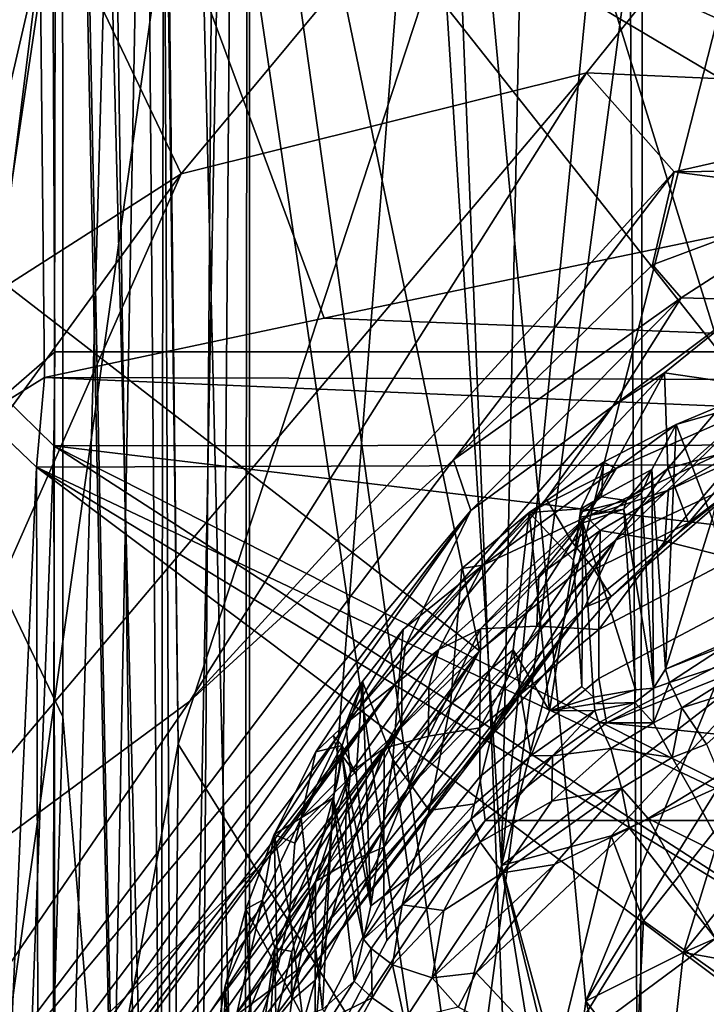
# Model space of a CAD drawing. Header units: millimetres. Extents: x -320 to 320, y -487 to 330.
# Tile 68 of 188: x -36 to -11, y -71 to -36. Entities that reach past the tile are written whole.
import ezdxf

# ---------------------------------------------------------------- set-up
doc = ezdxf.new("R2010")
doc.units = ezdxf.units.MM
doc.layers.add('Layer 01', color=7, linetype='Continuous', true_color=0x000000)
doc.styles.add('Default', font='arial.ttf')
doc.dimstyles.new('Default', dxfattribs={"dimscale": 10, "dimtxt": 2.5, "dimasz": 3, "dimexe": 1, "dimexo": 0.5, "dimgap": 0.8, "dimtad": 1, "dimtoh": 1, "dimzin": 1, "dimdsep": 46, "dimtxsty": 'Default', "dimcen": 2.5, "dimadec": 1, "dimazin": 1, "dimtfac": 1, "dimtdec": 4, "dimtix": 1, "dimtofl": 0, "dimtmove": 1, "dimatfit": 3, "dimfxl": 1, "dimtolj": 1, "dimtzin": 1, "dimarcsym": 0})

# ---------------------------------------------------------------- blocks, each defined once
blk = doc.blocks.new('*D1')
at = {"layer": 'Defpoints', "color": 0}
for p in [(-314.347, -27.146), (314.29, -27.146), (314.29, -476.594)]:
    blk.add_point(p, dxfattribs=at)
at = {"layer": 'Layer 01', "color": 0, "lineweight": -2}
for p, q in [((-314.347, -32.146), (-314.347, -486.594)), ((314.29, -32.146), (314.29, -486.594)), ((-284.347, -476.594), (284.29, -476.594))]:
    blk.add_line(p, q, dxfattribs=at)
at = {"layer": 'Layer 01', "color": 0}
for points in [[(-284.347, -471.594), (-284.347, -481.594), (-314.347, -476.594)], [(284.29, -481.594), (284.29, -471.594), (314.29, -476.594)]]:
    blk.add_solid(points, dxfattribs=at)
at = {"layer": 'Layer 01', "color": 0, "insert": (-0.028, -455.832), "char_height": 25, "attachment_point": 5, "style": 'Default'}
blk.add_mtext('\\A1;628.64', dxfattribs=at)

msp = doc.modelspace()

# ---------------------------------------------------------------- linework, layer by layer
at = {"layer": 'Layer 01'}
for points in [[(-29.613, -212.219, 327.52), (-26.46, 186.654, 327.429), (-13.145, 186.984, 327.205), (-13.735, -188.885, 327.217)], [(-13.145, 186.984, 327.205), (-2.617, 111.663, 327.148), (-0.08, -210.667, 327.141), (-13.735, -188.885, 327.217)], [(-26.46, 186.654, 327.429), (-29.613, -212.219, 327.52), (-32.635, 158.664, 327.586)], [(-30.032, -61.657, 339.526), (-12.987, -9.681, 339.21), (-26.479, 186.662, 339.432), (-32.628, 161.449, 339.591)], [(-45.273, 185.851, 327.981), (-37.346, 161.344, 327.721), (-29.613, -212.219, 327.52), (-47.555, -155.429, 328.072)], [(-37.346, 161.344, 327.721), (-37.118, 158.512, 327.717), (-29.613, -212.219, 327.52)], [(-30.032, -61.657, 339.526), (-32.628, 161.449, 339.591), (-32.915, 158.46, 339.599)], [(-47.442, -156.488, 340.082), (-30.032, -61.657, 339.526), (-32.915, 158.46, 339.599), (-34.72, 157.529, 339.65)], [(-37.118, 158.512, 327.717), (-34.999, 157.5, 327.653), (-29.613, -212.219, 327.52)], [(-34.999, 157.5, 327.653), (-32.635, 158.664, 327.586), (-29.613, -212.219, 327.52)], [(-47.442, -156.488, 340.082), (-34.72, 157.529, 339.65), (-36.859, 158.162, 339.713)], [(-29.699, -151.753, 322.496), (-44.432, -151.808, 322.956), (-42.236, 154.214, 322.879), (-28.516, 11.908, 322.48)], [(0.065, -109.94, 339.147), (-1.267, 109.573, 339.144), (-12.987, -9.681, 339.21)], [(-34.546, -102.004, 318.091), (-34.237, 74.003, 318.007), (-37.444, -58.143, 318.499)], [(-37.218, 73.997, 318.501), (-37.444, -58.143, 318.499), (-34.237, 74.003, 318.007)], [(-30.795, 33.988, 317.004), (-34.237, 74.003, 318.007), (-34.546, -102.004, 318.091)], [(-30.391, 73.994, 314.316), (-30.673, -101.99, 314.378), (-34.17, 35.487, 315.386)], [(-30.673, -101.99, 314.378), (-30.391, 73.994, 314.316), (-27.421, 73.997, 313.997), (-27.686, -101.986, 313.998)], [(-18.515, -65.979, 313.999), (-27.686, -101.986, 313.998), (-27.421, 73.997, 313.997)], [(-18.515, -65.979, 313.999), (-27.421, 73.997, 313.997), (-17.319, -8.551, 313.999)], [(-27.493, -102.001, 316.496), (-27.49, 42.549, 316.499), (-30.795, 33.988, 317.004)], [(-20.709, -15.234, 316.499), (-27.49, 42.549, 316.499), (-27.493, -102.001, 316.496)], [(-34.15, -60.682, 315.38), (-37.559, -53.557, 315.997), (-37.514, 41.828, 315.999), (-34.17, 35.487, 315.386)], [(-30.673, -101.99, 314.378), (-34.15, -60.682, 315.38), (-34.17, 35.487, 315.386)], [(-30.795, 33.988, 317.004), (-34.546, -102.004, 318.091), (-30.218, -101.965, 316.841)], [(-30.795, 33.988, 317.004), (-30.218, -101.965, 316.841), (-27.493, -102.001, 316.496)], [(-13.923, -33.21, 322.231), (-29.699, -151.753, 322.496), (-28.516, 11.908, 322.48)], [(-62.467, -11.009, 340.786), (-31.073, -8.514, 339.553), (-46.734, -114.25, 340.06)], [(-31.073, -8.514, 339.553), (-35.197, -228.708, 339.639), (-46.734, -114.25, 340.06)], [(-15.499, -114.25, 339.246), (-35.197, -228.708, 339.639), (-31.073, -8.514, 339.553)], [(-31.073, -8.514, 339.553), (-0.033, -10.322, 339.151), (-15.499, -114.25, 339.246)], [(-13.613, -16.137, 313.998), (-18.515, -65.979, 313.999), (-17.319, -8.551, 313.999)], [(-12.987, -9.681, 339.21), (-30.032, -61.657, 339.526), (0.065, -109.94, 339.147)], [(-15.499, -114.25, 339.246), (-0.033, -10.322, 339.151), (-0.995, -229.726, 339.129)], [(-17.804, -88.297, 316.499), (-20.709, -15.234, 316.499), (-27.493, -102.001, 316.496)], [(-20.709, -15.234, 316.499), (-17.804, -88.297, 316.499), (-15.511, -70.83, 316.499)], [(-8.682, -54.194, 316.499), (-7.175, -21.196, 316.497), (-20.709, -15.234, 316.499)], [(-15.511, -70.83, 316.499), (-8.682, -54.194, 316.499), (-20.709, -15.234, 316.499)], [(-7.109, -21.219, 314.001), (-18.515, -65.979, 313.999), (-13.613, -16.137, 313.998)], [(-28.312, -16.423, 389.499), (-56.927, -18.435, 390.567), (-42.585, -117.999, 389.938)], [(-42.585, -117.999, 389.938), (-32.25, -226.025, 389.589), (-28.312, -16.423, 389.499)], [(-29.933, -41.31, 151.207), (-14.46, -22.709, 154.294), (-21.665, -16.366, 154.261), (-34.402, -31.926, 151.358)], [(-28.312, -16.423, 389.499), (-32.25, -226.025, 389.589), (-14.127, -117.999, 389.233)], [(0, -18.999, 389.146), (-28.312, -16.423, 389.499), (-14.127, -117.999, 389.233)], [(-14.127, -117.999, 389.233), (0.928, -224.737, 389.15), (0, -18.999, 389.146)], [(-18.515, -65.979, 313.999), (-7.109, -21.219, 314.001), (-8.025, -57.886, 314.001)], [(-7.222, -27.388, 154.023), (-14.46, -22.709, 154.294), (-29.933, -41.31, 151.207), (-15.483, -37.713, 152.245)], [(-46.272, -43.695, 148.592), (-35.104, -23.755, 151.52), (-43.028, -35.725, 149.279)], [(-35.104, -23.755, 151.52), (-46.272, -43.695, 148.592), (-34.402, -31.926, 151.358)], [(-15.483, -37.713, 152.245), (0.182, -38.399, 151.904), (1.728, -30.981, 153.5), (-7.222, -27.388, 154.023)], [(-21.939, -27.496, 104.346), (-8.609, -36.769, 104.899), (-25.31, -29.242, 104.926)], [(-10.067, -32.866, 104.14), (-8.609, -36.769, 104.899), (-21.939, -27.496, 104.346)], [(-25.31, -29.242, 104.926), (-19.303, -58.332, 104.152), (-48.887, -35.436, 104.19)], [(-19.303, -58.332, 104.152), (-25.31, -29.242, 104.926), (-9.336, -49.443, 104.612)], [(-25.31, -29.242, 104.926), (-4.448, -41.619, 104.859), (-9.336, -49.443, 104.612)], [(-25.31, -29.242, 104.926), (-8.609, -36.769, 104.899), (-4.448, -41.619, 104.859)], [(-0.06, -30.848, 322.151), (4.695, -151.817, 322.141), (-13.186, -151.497, 322.198), (-13.923, -33.21, 322.231)], [(-46.527, -51.939, 148.153), (-29.933, -41.31, 151.207), (-34.402, -31.926, 151.358), (-46.272, -43.695, 148.592)], [(-34.953, -33.503, 276.203), (-36.817, -41.544, 280.327), (-36.844, -32.772, 276.325)], [(-13.186, -151.497, 322.198), (-29.699, -151.753, 322.496), (-13.923, -33.21, 322.231)], [(-37.009, -49.947, 284.255), (-34.953, -33.503, 276.203), (-34.802, -48.574, 283.225)], [(-37.009, -49.947, 284.255), (-36.817, -41.544, 280.327), (-34.953, -33.503, 276.203)], [(-36.266, -49.253, 286.789), (-34.43, -47.666, 285.565), (-34.505, -33.447, 278.929), (-36.341, -33.563, 279.571)], [(-34.953, -33.503, 276.203), (-29.122, -34.859, 276.825), (-24.837, -46.465, 282.244), (-34.802, -48.574, 283.225)], [(-34.43, -47.666, 285.565), (34.804, -47.662, 285.568), (34.472, -33.531, 278.968), (-34.505, -33.447, 278.929)], [(-29.122, -34.859, 276.825), (21.312, -34.771, 276.787), (30.085, -34.991, 276.891), (-24.837, -46.465, 282.244)], [(30.085, -34.991, 276.891), (34.854, -48.771, 283.322), (-24.837, -46.465, 282.244)], [(-59.94, -51.495, 103.193), (-48.887, -35.436, 104.19), (-19.303, -58.332, 104.152), (-34.565, -73.26, 103.021)], [(-29.625, -60.12, 148.121), (-15.483, -37.713, 152.245), (-42.399, -69.555, 146.405)], [(-29.933, -41.31, 151.207), (-42.399, -69.555, 146.405), (-15.483, -37.713, 152.245)], [(-12.36, -41.237, 151.422), (-15.483, -37.713, 152.245), (-29.625, -60.12, 148.121)], [(-12.36, -41.237, 151.422), (0.182, -38.399, 151.904), (-15.483, -37.713, 152.245)], [(-1.585, -41.112, 150.769), (0.182, -38.399, 151.904), (-12.36, -41.237, 151.422)], [(-29.933, -41.31, 151.207), (-46.527, -51.939, 148.153), (-48.877, -67.393, 146.414)], [(-29.933, -41.31, 151.207), (-48.877, -67.393, 146.414), (-42.399, -69.555, 146.405)], [(-12.36, -41.237, 151.422), (-29.625, -60.12, 148.121), (-20.219, -51.511, 149.329)], [(-20.219, -51.511, 149.329), (-13.128, -44.555, 150.518), (-12.36, -41.237, 151.422)], [(-13.128, -44.555, 150.518), (-6.353, -42.024, 150.654), (-12.36, -41.237, 151.422)], [(-1.585, -41.112, 150.769), (-12.36, -41.237, 151.422), (-6.353, -42.024, 150.654)], [(-13.128, -44.555, 150.518), (-12.113, -45.74, 149.413), (-6.353, -42.024, 150.654)], [(-6.353, -42.024, 150.654), (-12.113, -45.74, 149.413), (-9.489, -45.809, 147.217)], [(-12.113, -45.74, 149.413), (-13.128, -44.555, 150.518), (-20.219, -51.511, 149.329)], [(-12.113, -45.74, 149.413), (-20.219, -51.511, 149.329), (-19.604, -53.323, 147.986)], [(-12.113, -45.74, 149.413), (-19.604, -53.323, 147.986), (-14.541, -49.601, 146.971)], [(-14.541, -49.601, 146.971), (-9.489, -45.809, 147.217), (-12.113, -45.74, 149.413)], [(-9.489, -45.809, 147.217), (-14.541, -49.601, 146.971), (-12.7, -48.415, 145.881)], [(-9.489, -45.809, 147.217), (-12.7, -48.415, 145.881), (-10.018, -48.808, 133.372)], [(34.854, -48.771, 283.322), (-34.802, -48.574, 283.225), (-24.837, -46.465, 282.244)], [(-34.472, -51.013, 286.538), (-34.43, -47.666, 285.565), (-36.266, -49.253, 286.789)], [(-34.472, -51.013, 286.538), (34.836, -50.939, 286.526), (34.804, -47.662, 285.568), (-34.43, -47.666, 285.565)], [(-14.541, -49.601, 146.971), (-16.922, -52.901, 145.173), (-12.7, -48.415, 145.881)], [(-12.7, -48.415, 145.881), (-16.922, -52.901, 145.173), (-15.991, -54.457, 132.162)], [(-15.991, -54.457, 132.162), (-12.585, -51.826, 127.769), (-12.7, -48.415, 145.881)], [(-12.585, -51.826, 127.769), (-10.018, -48.808, 133.372), (-12.7, -48.415, 145.881)], [(-35.082, -51.775, 284.109), (-37.009, -49.947, 284.255), (-34.802, -48.574, 283.225)], [(-34.802, -48.574, 283.225), (34.962, -51.539, 284.082), (-35.082, -51.775, 284.109)], [(-34.802, -48.574, 283.225), (34.854, -48.771, 283.322), (34.962, -51.539, 284.082)], [(-9.452, -50.938, 116.717), (-10.018, -48.808, 133.372), (-12.585, -51.826, 127.769)], [(-8.237, -49.085, 281.883), (-14.426, -51.828, 282.219), (-15.48, -53.546, 282.432), (-8.175, -50.091, 282.007)], [(-14.426, -51.828, 282.219), (-8.237, -49.085, 281.883), (-12.292, -50.254, 281.521)], [(-8.237, -49.085, 281.883), (-10.085, -49.323, 281.4), (-12.292, -50.254, 281.521)], [(-34.472, -51.013, 286.538), (-36.266, -49.253, 286.789), (-36.014, -91.84, 291.882)], [(-9.336, -49.443, 104.612), (-14.435, -54.385, 104.521), (-19.303, -58.332, 104.152)], [(-14.435, -54.385, 104.521), (-9.336, -49.443, 104.612), (-9.74, -52.165, 105.584)], [(-12.292, -50.254, 281.521), (-10.085, -49.323, 281.4), (-11, -53.618, 253.803)], [(-14.541, -49.601, 146.971), (-21.944, -58.175, 145.611), (-16.922, -52.901, 145.173)], [(-19.604, -53.323, 147.986), (-21.944, -58.175, 145.611), (-14.541, -49.601, 146.971)], [(-35.082, -51.775, 284.109), (-36.885, -92.065, 289.42), (-37.009, -49.947, 284.255)], [(-8.175, -50.091, 282.007), (-15.48, -53.546, 282.432), (-12.562, -52.595, 281.805)], [(-8.175, -50.091, 282.007), (-12.562, -52.595, 281.805), (-10.213, -51.51, 281.67)], [(-14.873, -51.596, 281.69), (-12.292, -50.254, 281.521), (-13.152, -51.865, 273.251), (-14.943, -52.831, 273.696)], [(-14.426, -51.828, 282.219), (-12.292, -50.254, 281.521), (-14.873, -51.596, 281.69)], [(-13.152, -51.865, 273.251), (-12.292, -50.254, 281.521), (-12.669, -58.983, 221.466)], [(-12.669, -58.983, 221.466), (-12.292, -50.254, 281.521), (-11, -53.618, 253.803)], [(-36.014, -91.84, 291.882), (-34.402, -92.328, 291.597), (-34.472, -51.013, 286.538)], [(-34.472, -51.013, 286.538), (24.294, -58.037, 287.398), (34.836, -50.939, 286.526)], [(-34.472, -51.013, 286.538), (-34.402, -92.328, 291.597), (-23.445, -91.852, 291.55), (-5.571, -69.69, 288.828)], [(24.294, -58.037, 287.398), (-34.472, -51.013, 286.538), (-1.587, -67.653, 288.577)], [(-34.472, -51.013, 286.538), (-5.571, -69.69, 288.828), (-1.587, -67.653, 288.577)], [(-9.452, -50.938, 116.717), (-12.585, -51.826, 127.769), (-11.852, -53.765, 106.835)], [(-9.74, -52.165, 105.584), (-9.452, -50.938, 116.717), (-11.852, -53.765, 106.835)], [(-46.92, -88.606, 101.693), (-71.831, -74.702, 101.44), (-59.94, -51.495, 103.193), (-34.565, -73.26, 103.021)], [(-40.397, -75.845, 145.03), (-39.194, -76.683, 144.514), (-20.219, -51.511, 149.329), (-29.625, -60.12, 148.121)], [(-19.604, -53.323, 147.986), (-20.219, -51.511, 149.329), (-39.194, -76.683, 144.514)], [(-35.082, -51.775, 284.109), (34.962, -51.539, 284.082), (-1.086, -67.891, 286.089)], [(-14.873, -51.596, 281.69), (-17.529, -53.389, 281.911), (-14.426, -51.828, 282.219)], [(-17.529, -53.389, 281.911), (-14.873, -51.596, 281.69), (-15.685, -53.262, 273.645)], [(-14.873, -51.596, 281.69), (-14.943, -52.831, 273.696), (-15.685, -53.262, 273.645)], [(-10.258, -55.031, 253.142), (-10.213, -51.51, 281.67), (-12.694, -54.416, 267.55)], [(-12.562, -52.595, 281.805), (-12.694, -54.416, 267.55), (-10.213, -51.51, 281.67)], [(-36.885, -92.065, 289.42), (-35.082, -51.775, 284.109), (-34.989, -92.104, 289.06)], [(-35.082, -51.775, 284.109), (-7.566, -72.45, 286.649), (-34.989, -92.104, 289.06)], [(-7.566, -72.45, 286.649), (-35.082, -51.775, 284.109), (-5.43, -69.811, 286.325)], [(-35.082, -51.775, 284.109), (-1.086, -67.891, 286.089), (-5.43, -69.811, 286.325)], [(-19.178, -55.267, 282.642), (-15.48, -53.546, 282.432), (-14.426, -51.828, 282.219)], [(-19.178, -55.267, 282.642), (-14.426, -51.828, 282.219), (-17.529, -53.389, 281.911)], [(-12.585, -51.826, 127.769), (-15.991, -54.457, 132.162), (-15.213, -55.423, 120.55)], [(-11.852, -53.765, 106.835), (-12.585, -51.826, 127.769), (-15.213, -55.423, 120.55)], [(-13.152, -51.865, 273.251), (-14.062, -52.964, 273.201), (-14.943, -52.831, 273.696)], [(-13.152, -51.865, 273.251), (-13.521, -52.706, 271.501), (-14.062, -52.964, 273.201)], [(-13.521, -52.706, 271.501), (-13.152, -51.865, 273.251), (-13.1, -59.661, 221.321)], [(-12.669, -58.983, 221.466), (-13.1, -59.661, 221.321), (-13.152, -51.865, 273.251)], [(-9.74, -52.165, 105.584), (-14.606, -56.39, 106.23), (-15.557, -56.778, 105.202)], [(-9.74, -52.165, 105.584), (-15.557, -56.778, 105.202), (-14.435, -54.385, 104.521)], [(-14.606, -56.39, 106.23), (-9.74, -52.165, 105.584), (-11.852, -53.765, 106.835)], [(-15.48, -53.546, 282.432), (-14.996, -54.033, 281.979), (-12.562, -52.595, 281.805)], [(-14.996, -54.033, 281.979), (-12.694, -54.416, 267.55), (-12.562, -52.595, 281.805)], [(-22.066, -60.987, 135.598), (-15.991, -54.457, 132.162), (-16.922, -52.901, 145.173), (-22.063, -59.204, 143.764)], [(-22.063, -59.204, 143.764), (-16.922, -52.901, 145.173), (-21.944, -58.175, 145.611)], [(-15.707, -53.557, 271.758), (-15.622, -53.36, 273.508), (-14.062, -52.964, 273.201), (-14.153, -53.28, 271.197)], [(-15.685, -53.262, 273.645), (-14.943, -52.831, 273.696), (-15.622, -53.36, 273.508)], [(-15.622, -53.36, 273.508), (-14.943, -52.831, 273.696), (-14.062, -52.964, 273.201)], [(-13.521, -52.706, 271.501), (-14.153, -53.28, 271.197), (-14.062, -52.964, 273.201)], [(-14.153, -53.28, 271.197), (-13.521, -52.706, 271.501), (-13.1, -59.661, 221.321)], [(-19.604, -53.323, 147.986), (-39.194, -76.683, 144.514), (-47.698, -90.634, 140.713)], [(-41.847, -84.666, 140.501), (-19.604, -53.323, 147.986), (-47.698, -90.634, 140.713)], [(-21.944, -58.175, 145.611), (-19.604, -53.323, 147.986), (-41.847, -84.666, 140.501)], [(-15.685, -53.262, 273.645), (-15.947, -55.095, 262.274), (-17.529, -53.389, 281.911)], [(-15.685, -53.262, 273.645), (-15.707, -53.557, 271.758), (-15.947, -55.095, 262.274)], [(-15.685, -53.262, 273.645), (-15.622, -53.36, 273.508), (-15.707, -53.557, 271.758)], [(-14.153, -53.28, 271.197), (-15.611, -53.758, 270.046), (-15.707, -53.557, 271.758)], [(-14.153, -53.28, 271.197), (-13.741, -59.713, 224.624), (-15.611, -53.758, 270.046)], [(-13.1, -59.661, 221.321), (-13.741, -59.713, 224.624), (-14.153, -53.28, 271.197)], [(-35.356, -102.016, 315.737), (-37.561, -102.002, 316.001), (-37.559, -53.557, 315.997), (-34.15, -60.682, 315.38)], [(-20.75, -58.282, 283.011), (-15.48, -53.546, 282.432), (-19.178, -55.267, 282.642)], [(-15.48, -53.546, 282.432), (-20.75, -58.282, 283.011), (-19.265, -57.542, 282.411)], [(-19.927, -55.387, 282.146), (-17.529, -53.389, 281.911), (-18.099, -58.287, 251.406), (-20.335, -60.241, 252.233)], [(-17.529, -53.389, 281.911), (-19.927, -55.387, 282.146), (-19.178, -55.267, 282.642)], [(-15.48, -53.546, 282.432), (-19.265, -57.542, 282.411), (-17.177, -55.641, 282.176)], [(-18.099, -58.287, 251.406), (-17.529, -53.389, 281.911), (-16.805, -60.463, 229.384)], [(-16.805, -60.463, 229.384), (-17.529, -53.389, 281.911), (-15.947, -55.095, 262.274)], [(-15.48, -53.546, 282.432), (-17.177, -55.641, 282.176), (-14.996, -54.033, 281.979)], [(-15.611, -53.758, 270.046), (-15.947, -55.095, 262.274), (-15.707, -53.557, 271.758)], [(-11, -53.618, 253.803), (-10.019, -57.815, 221.423), (-12.669, -58.983, 221.466)], [(-17.177, -55.641, 282.176), (-17.25, -57.452, 267.922), (-14.996, -54.033, 281.979)], [(-15.039, -57.563, 253.453), (-14.996, -54.033, 281.979), (-17.25, -57.452, 267.922)], [(-15.644, -59.595, 229.64), (-15.947, -55.095, 262.274), (-15.611, -53.758, 270.046)], [(-15.23, -59.976, 225.077), (-15.644, -59.595, 229.64), (-15.611, -53.758, 270.046)], [(-15.23, -59.976, 225.077), (-15.611, -53.758, 270.046), (-13.741, -59.713, 224.624)], [(-11.852, -53.765, 106.835), (-15.213, -55.423, 120.55), (-14.606, -56.39, 106.23)], [(-12.694, -54.416, 267.55), (-14.996, -54.033, 281.979), (-15.039, -57.563, 253.453)], [(-15.557, -56.778, 105.202), (-21.861, -63.266, 104.084), (-14.435, -54.385, 104.521)], [(-19.303, -58.332, 104.152), (-14.435, -54.385, 104.521), (-21.861, -63.266, 104.084)], [(-8.682, -54.194, 316.499), (-15.511, -70.83, 316.499), (-9.661, -61.389, 316.498)], [(-15.039, -57.563, 253.453), (-10.258, -55.031, 253.142), (-12.694, -54.416, 267.55)], [(-22.066, -60.987, 135.598), (-24.726, -65.987, 127.504), (-19.818, -60.446, 123.36), (-15.991, -54.457, 132.162)], [(-19.818, -60.446, 123.36), (-15.213, -55.423, 120.55), (-15.991, -54.457, 132.162)], [(-16.805, -60.463, 229.384), (-15.947, -55.095, 262.274), (-15.644, -59.595, 229.64)], [(-10.258, -56.783, 238.874), (-10.258, -55.031, 253.142), (-15.039, -57.563, 253.453), (-15.039, -59.315, 239.185)], [(-19.818, -60.446, 123.36), (-25.99, -69.467, 115.54), (-19.201, -61.738, 106.423), (-15.213, -55.423, 120.55)], [(-24.066, -60.914, 283.335), (-20.75, -58.282, 283.011), (-19.178, -55.267, 282.642)], [(-24.066, -60.914, 283.335), (-19.178, -55.267, 282.642), (-22.015, -57.571, 282.413)], [(-20.335, -60.241, 252.233), (-22.384, -62.207, 254.844), (-22.015, -57.571, 282.413), (-19.927, -55.387, 282.146)], [(-19.927, -55.387, 282.146), (-22.015, -57.571, 282.413), (-19.178, -55.267, 282.642)], [(-14.606, -56.39, 106.23), (-15.213, -55.423, 120.55), (-19.201, -61.738, 106.423)], [(-19.265, -57.542, 282.411), (-17.25, -57.452, 267.922), (-17.177, -55.641, 282.176)], [(-19.201, -61.738, 106.423), (-15.557, -56.778, 105.202), (-14.606, -56.39, 106.23)], [(-15.557, -56.778, 105.202), (-19.201, -61.738, 106.423), (-25.996, -70.591, 105.88)], [(-25.996, -70.591, 105.88), (-25.644, -69.596, 104.487), (-15.557, -56.778, 105.202)], [(-21.861, -63.266, 104.084), (-15.557, -56.778, 105.202), (-25.644, -69.596, 104.487)], [(-10.258, -56.783, 238.874), (-15.039, -59.315, 239.185), (-14.775, -60.893, 224.896), (-9.939, -58.407, 224.591)], [(19.092, -64.374, 225.324), (-4.913, -56.973, 224.415), (-14.775, -60.893, 224.896)], [(-9.939, -58.407, 224.591), (-14.775, -60.893, 224.896), (-4.913, -56.973, 224.415)], [(-24.066, -60.914, 283.335), (-22.015, -57.571, 282.413), (-23.472, -59.426, 282.647)], [(-22.015, -57.571, 282.413), (-22.384, -62.207, 254.844), (-23.472, -59.426, 282.647)], [(-19.29, -61.069, 253.884), (-19.265, -57.542, 282.411), (-21.115, -61.367, 268.403)], [(-21.103, -59.603, 282.66), (-21.115, -61.367, 268.403), (-19.265, -57.542, 282.411)], [(-20.75, -58.282, 283.011), (-21.103, -59.603, 282.66), (-19.265, -57.542, 282.411)], [(-17.25, -57.452, 267.922), (-19.265, -57.542, 282.411), (-19.29, -61.069, 253.884)], [(-19.29, -61.069, 253.884), (-15.039, -57.563, 253.453), (-17.25, -57.452, 267.922)], [(-15.039, -59.315, 239.185), (-15.039, -57.563, 253.453), (-19.29, -61.069, 253.884), (-19.29, -62.821, 239.616)], [(-8.025, -57.886, 314.001), (-14.607, -64.924, 313.999), (-18.515, -65.979, 313.999)], [(-9.079, -62.414, 313.479), (-14.607, -64.924, 313.999), (-8.025, -57.886, 314.001)], [(-10.019, -57.815, 221.423), (-10.474, -58.116, 220.766), (-12.669, -58.983, 221.466)], [(-22.063, -59.204, 143.764), (-21.944, -58.175, 145.611), (-41.847, -84.666, 140.501)], [(-34.546, -102.004, 318.091), (-37.444, -58.143, 318.499), (-37.354, -101.999, 318.5)], [(-23.891, -62.673, 283.55), (-20.75, -58.282, 283.011), (-24.066, -60.914, 283.335)], [(-20.75, -58.282, 283.011), (-23.891, -62.673, 283.55), (-22.697, -61.804, 282.934)], [(-20.75, -58.282, 283.011), (-22.697, -61.804, 282.934), (-21.103, -59.603, 282.66)], [(-19.478, -63.788, 222.279), (-21.088, -64.023, 232.278), (-20.335, -60.241, 252.233), (-18.099, -58.287, 251.406)], [(-17.45, -62.059, 221.822), (-19.478, -63.788, 222.279), (-18.099, -58.287, 251.406)], [(-17.45, -62.059, 221.822), (-18.099, -58.287, 251.406), (-16.805, -60.463, 229.384)], [(-10.474, -58.116, 220.766), (-12.53, -59.46, 220.109), (-12.669, -58.983, 221.466)], [(-12.53, -59.46, 220.109), (-10.474, -58.116, 220.766), (-8.621, -58.187, 219.344)], [(-12.086, -60.36, 218.937), (-12.53, -59.46, 220.109), (-8.621, -58.187, 219.344)], [(-8.53, -59.239, 218.475), (-12.086, -60.36, 218.937), (-8.621, -58.187, 219.344)], [(-28.034, -71.371, 103.535), (-34.715, -79.033, 102.757), (-19.303, -58.332, 104.152)], [(-34.565, -73.26, 103.021), (-19.303, -58.332, 104.152), (-34.715, -79.033, 102.757)], [(-19.303, -58.332, 104.152), (-21.861, -63.266, 104.084), (-28.034, -71.371, 103.535)], [(-13.1, -59.661, 221.321), (-12.669, -58.983, 221.466), (-12.53, -59.46, 220.109)], [(-61.179, -111.469, 133.042), (-22.063, -59.204, 143.764), (-41.847, -84.666, 140.501)], [(-22.063, -59.204, 143.764), (-61.179, -111.469, 133.042), (-46.939, -93.166, 134.335)], [(-46.939, -93.166, 134.335), (-22.066, -60.987, 135.598), (-22.063, -59.204, 143.764)], [(-15.039, -59.315, 239.185), (-19.29, -62.821, 239.616), (-19.092, -64.374, 225.324), (-14.775, -60.893, 224.896)], [(-12.086, -60.36, 218.937), (-8.53, -59.239, 218.475), (-11.203, -61.651, 218.121)], [(-24.066, -60.914, 283.335), (-23.472, -59.426, 282.647), (-25.13, -61.932, 282.958)], [(-23.472, -59.426, 282.647), (-24.193, -61.703, 274.693), (-25.13, -61.932, 282.958)], [(-24.193, -61.703, 274.693), (-23.472, -59.426, 282.647), (-23.692, -62.748, 263.145)], [(-23.692, -62.748, 263.145), (-23.472, -59.426, 282.647), (-23.168, -67.421, 227.619)], [(-22.384, -62.207, 254.844), (-23.168, -67.421, 227.619), (-23.472, -59.426, 282.647)], [(-22.697, -61.804, 282.934), (-21.115, -61.367, 268.403), (-21.103, -59.603, 282.66)], [(-15.23, -59.976, 225.077), (-16.805, -60.463, 229.384), (-15.644, -59.595, 229.64)], [(-13.101, -60.892, 219.703), (-13.764, -60.165, 221.339), (-13.1, -59.661, 221.321)], [(-13.764, -60.165, 221.339), (-13.741, -59.713, 224.624), (-13.1, -59.661, 221.321)], [(-12.53, -59.46, 220.109), (-13.101, -60.892, 219.703), (-13.1, -59.661, 221.321)], [(-12.086, -60.36, 218.937), (-13.101, -60.892, 219.703), (-12.53, -59.46, 220.109)], [(-15.215, -60.213, 223.362), (-16.805, -60.463, 229.384), (-15.23, -59.976, 225.077)], [(-13.741, -59.713, 224.624), (-15.215, -60.213, 223.362), (-15.23, -59.976, 225.077)], [(-13.741, -59.713, 224.624), (-13.764, -60.165, 221.339), (-15.215, -60.213, 223.362)], [(-42.399, -69.555, 146.405), (-40.397, -75.845, 145.03), (-29.625, -60.12, 148.121)], [(-21.088, -64.023, 232.278), (-22.384, -62.207, 254.844), (-20.335, -60.241, 252.233)], [(-16.805, -60.463, 229.384), (-15.215, -60.213, 223.362), (-15.182, -60.459, 221.477)], [(-13.764, -60.165, 221.339), (-15.182, -60.459, 221.477), (-15.215, -60.213, 223.362)], [(-15.182, -60.459, 221.477), (-13.764, -60.165, 221.339), (-15.044, -60.9, 220.286)], [(-15.044, -60.9, 220.286), (-13.764, -60.165, 221.339), (-13.101, -60.892, 219.703)], [(-12.086, -60.36, 218.937), (-12.435, -62.132, 218.822), (-13.101, -60.892, 219.703)], [(-12.086, -60.36, 218.937), (-11.203, -61.651, 218.121), (-12.435, -62.132, 218.822)], [(-30.673, -101.99, 314.378), (-35.356, -102.016, 315.737), (-34.15, -60.682, 315.38)], [(-25.99, -69.467, 115.54), (-19.818, -60.446, 123.36), (-24.726, -65.987, 127.504)], [(-15.182, -60.459, 221.477), (-17.45, -62.059, 221.822), (-16.805, -60.463, 229.384)], [(-17.45, -62.059, 221.822), (-15.182, -60.459, 221.477), (-16.69, -62.069, 220.291)], [(-15.044, -60.9, 220.286), (-16.69, -62.069, 220.291), (-15.182, -60.459, 221.477)], [(-57.971, -110.153, 122.223), (-22.066, -60.987, 135.598), (-46.939, -93.166, 134.335)], [(-39.13, -86.522, 117.536), (-22.066, -60.987, 135.598), (-57.971, -110.153, 122.223)], [(-22.066, -60.987, 135.598), (-39.13, -86.522, 117.536), (-24.726, -65.987, 127.504)], [(-24.066, -60.914, 283.335), (-27.032, -67.218, 284.108), (-26.594, -68.937, 284.319), (-23.891, -62.673, 283.55)], [(-27.032, -67.218, 284.108), (-24.066, -60.914, 283.335), (-26.612, -64.88, 283.318)], [(-25.13, -61.932, 282.958), (-26.612, -64.88, 283.318), (-24.066, -60.914, 283.335)], [(-19.29, -62.821, 239.616), (-19.29, -61.069, 253.884), (-22.712, -65.329, 254.407), (-22.712, -67.081, 240.139)], [(-22.712, -65.329, 254.407), (-19.29, -61.069, 253.884), (-21.115, -61.367, 268.403)], [(19.092, -64.374, 225.324), (-14.775, -60.893, 224.896), (-19.092, -64.374, 225.324)], [(-15.044, -60.9, 220.286), (-14.615, -61.809, 219.115), (-16.69, -62.069, 220.291)], [(-15.044, -60.9, 220.286), (-13.101, -60.892, 219.703), (-14.615, -61.809, 219.115)], [(-13.101, -60.892, 219.703), (-12.435, -62.132, 218.822), (-14.615, -61.809, 219.115)], [(-24.507, -61.335, 274.41), (-24.287, -62.346, 274.088), (-24.193, -61.703, 274.693)], [(-21.115, -61.367, 268.403), (-22.697, -61.804, 282.934), (-22.712, -65.329, 254.407)], [(-12.022, -69.084, 316.033), (-9.661, -61.389, 316.498), (-15.511, -70.83, 316.499)], [(-12.022, -69.084, 316.033), (-6.373, -62.073, 316.034), (-9.661, -61.389, 316.498)], [(-31.336, -227.694, 339.549), (-30.032, -61.657, 339.526), (-47.442, -156.488, 340.082)], [(-31.336, -227.694, 339.549), (0.065, -109.94, 339.147), (-30.032, -61.657, 339.526)], [(-25.996, -70.591, 105.88), (-19.201, -61.738, 106.423), (-25.99, -69.467, 115.54)], [(-24.193, -61.703, 274.693), (-25.658, -64.285, 274.668), (-25.13, -61.932, 282.958)], [(-25.658, -64.285, 274.668), (-24.193, -61.703, 274.693), (-24.362, -62.982, 274.401)], [(-24.19, -62.056, 272.481), (-24.362, -62.982, 274.401), (-24.193, -61.703, 274.693)], [(-24.193, -61.703, 274.693), (-24.287, -62.346, 274.088), (-24.362, -62.982, 274.401)], [(-24.19, -62.056, 272.481), (-24.193, -61.703, 274.693), (-23.692, -62.748, 263.145)], [(-24.061, -64.16, 283.22), (-24.062, -65.911, 268.961), (-22.697, -61.804, 282.934)], [(-22.712, -65.329, 254.407), (-22.697, -61.804, 282.934), (-24.062, -65.911, 268.961)], [(-23.891, -62.673, 283.55), (-24.061, -64.16, 283.22), (-22.697, -61.804, 282.934)], [(-16.714, -63.694, 219.078), (-16.69, -62.069, 220.291), (-14.615, -61.809, 219.115)], [(-16.714, -63.694, 219.078), (-14.615, -61.809, 219.115), (-14.241, -63.23, 218.386)], [(-14.615, -61.809, 219.115), (-12.435, -62.132, 218.822), (-14.241, -63.23, 218.386)], [(-11.203, -61.651, 218.121), (-10.737, -62.745, 218.065), (-11.725, -63.362, 218.689), (-12.435, -62.132, 218.822)], [(-26.612, -64.88, 283.318), (-25.13, -61.932, 282.958), (-25.658, -64.285, 274.668)], [(-23.43, -68.608, 222.618), (-24.512, -63.575, 272.367), (-24.19, -62.056, 272.481)], [(-24.19, -62.056, 272.481), (-24.512, -63.575, 272.367), (-24.362, -62.982, 274.401)], [(-23.692, -62.748, 263.145), (-23.168, -67.421, 227.619), (-24.19, -62.056, 272.481)], [(-23.43, -68.608, 222.618), (-24.19, -62.056, 272.481), (-23.168, -67.421, 227.619)], [(-17.45, -62.059, 221.822), (-16.69, -62.069, 220.291), (-19.6, -64.325, 221.067)], [(-19.478, -63.788, 222.279), (-17.45, -62.059, 221.822), (-19.6, -64.325, 221.067)], [(-16.69, -62.069, 220.291), (-19.279, -65.149, 219.84), (-19.6, -64.325, 221.067)], [(-16.714, -63.694, 219.078), (-19.279, -65.149, 219.84), (-16.69, -62.069, 220.291)], [(-12.435, -62.132, 218.822), (-11.725, -63.362, 218.689), (-13.282, -64.307, 218.251), (-14.241, -63.23, 218.386)], [(-6.373, -62.073, 316.034), (-12.022, -69.084, 316.033), (-6.829, -66.802, 313.457)], [(-22.384, -62.207, 254.844), (-21.805, -66.389, 222.319), (-23.168, -67.421, 227.619)], [(-21.088, -64.023, 232.278), (-21.805, -66.389, 222.319), (-22.384, -62.207, 254.844)], [(-9.079, -62.414, 313.479), (-13.446, -67.963, 313.57), (-14.607, -64.924, 313.999)], [(-6.317, -66.577, 310.602), (-8.933, -71.176, 310.583), (-13.446, -67.963, 313.57), (-9.079, -62.414, 313.479)], [(-23.891, -62.673, 283.55), (-26.594, -68.937, 284.319), (-25.147, -66.561, 283.518)], [(-23.891, -62.673, 283.55), (-25.147, -66.561, 283.518), (-24.061, -64.16, 283.22)], [(-19.29, -62.821, 239.616), (-22.712, -67.081, 240.139), (-22.599, -68.659, 225.85), (-19.092, -64.374, 225.324)], [(-11.725, -63.362, 218.689), (-10.737, -62.745, 218.065), (-8.601, -66.412, 218.521), (-10.473, -65.701, 218.978)], [(-24.512, -63.575, 272.367), (-25.658, -64.285, 274.668), (-24.362, -62.982, 274.401)], [(-25.644, -69.596, 104.487), (-28.034, -71.371, 103.535), (-21.861, -63.266, 104.084)], [(-14.241, -63.23, 218.386), (-18.479, -66.247, 218.953), (-16.714, -63.694, 219.078)], [(-18.479, -66.247, 218.953), (-14.241, -63.23, 218.386), (-16.619, -65.951, 218.541)], [(-13.948, -64.657, 218.299), (-16.619, -65.951, 218.541), (-14.241, -63.23, 218.386)], [(-13.948, -64.657, 218.299), (-14.241, -63.23, 218.386), (-13.282, -64.307, 218.251)], [(-13.282, -64.307, 218.251), (-11.725, -63.362, 218.689), (-10.473, -65.701, 218.978)], [(-24.512, -63.575, 272.367), (-25.608, -64.735, 271.292), (-25.658, -64.285, 274.668)], [(-24.512, -63.575, 272.367), (-25.382, -66.76, 255.974), (-25.608, -64.735, 271.292)], [(-24.512, -63.575, 272.367), (-24.888, -71.12, 222.929), (-25.382, -66.76, 255.974)], [(-24.512, -63.575, 272.367), (-23.759, -70.113, 222.687), (-24.888, -71.12, 222.929)], [(-24.512, -63.575, 272.367), (-23.43, -68.608, 222.618), (-23.759, -70.113, 222.687)], [(-19.478, -63.788, 222.279), (-21.805, -66.389, 222.319), (-21.088, -64.023, 232.278)], [(-19.478, -63.788, 222.279), (-19.6, -64.325, 221.067), (-21.805, -66.389, 222.319)], [(-16.714, -63.694, 219.078), (-18.479, -66.247, 218.953), (-19.279, -65.149, 219.84)], [(-25.147, -66.561, 283.518), (-24.062, -65.911, 268.961), (-24.061, -64.16, 283.22)], [(-26.612, -64.88, 283.318), (-25.658, -64.285, 274.668), (-25.879, -65.188, 271.787)], [(-25.879, -65.188, 271.787), (-25.658, -64.285, 274.668), (-25.608, -64.735, 271.292)], [(19.092, -64.374, 225.324), (-19.092, -64.374, 225.324), (-25.104, -73.459, 226.439), (-1.104, -80.555, 227.31)], [(-25.104, -73.459, 226.439), (-19.092, -64.374, 225.324), (-22.599, -68.659, 225.85)], [(-19.6, -64.325, 221.067), (-22.048, -67.386, 220.959), (-21.805, -66.389, 222.319)], [(-19.279, -65.149, 219.84), (-22.048, -67.386, 220.959), (-19.6, -64.325, 221.067)], [(-13.948, -64.657, 218.299), (-13.282, -64.307, 218.251), (-10.888, -68.586, 218.788)], [(-10.888, -68.586, 218.788), (-13.282, -64.307, 218.251), (-10.473, -65.701, 218.978)], [(-27.032, -67.218, 284.108), (-26.612, -64.88, 283.318), (-27.63, -67.539, 283.639)], [(-26.612, -64.88, 283.318), (-26.492, -69.666, 253.5), (-27.63, -67.539, 283.639)], [(-26.492, -69.666, 253.5), (-26.612, -64.88, 283.318), (-26.075, -67.683, 259.267)], [(-25.879, -65.188, 271.787), (-26.075, -67.683, 259.267), (-26.612, -64.88, 283.318)], [(-25.382, -66.76, 255.974), (-26.075, -67.683, 259.267), (-25.879, -65.188, 271.787), (-25.608, -64.735, 271.292)], [(-13.948, -64.657, 218.299), (-19.413, -69.81, 218.932), (-16.619, -65.951, 218.541)], [(-16.592, -72.818, 219.307), (-19.413, -69.81, 218.932), (-13.948, -64.657, 218.299), (-10.888, -68.586, 218.788)], [(-18.515, -65.979, 313.999), (-14.607, -64.924, 313.999), (-16.586, -73.028, 313.992)], [(-16.586, -73.028, 313.992), (-14.607, -64.924, 313.999), (-13.446, -67.963, 313.57)], [(-19.279, -65.149, 219.84), (-20.572, -67.589, 219.537), (-22.048, -67.386, 220.959)], [(-18.479, -66.247, 218.953), (-20.572, -67.589, 219.537), (-19.279, -65.149, 219.84)], [(-22.712, -67.081, 240.139), (-22.712, -65.329, 254.407), (-25.154, -70.08, 254.99), (-25.154, -71.832, 240.722)], [(-25.154, -70.08, 254.99), (-22.712, -65.329, 254.407), (-24.062, -65.911, 268.961)], [(-39.13, -86.522, 117.536), (-25.99, -69.467, 115.54), (-24.726, -65.987, 127.504)], [(-27.686, -101.986, 313.998), (-18.515, -65.979, 313.999), (-12.704, -102.001, 313.999)], [(-24.062, -65.911, 268.961), (-25.147, -66.561, 283.518), (-25.154, -70.08, 254.99)], [(-16.619, -65.951, 218.541), (-19.413, -69.81, 218.932), (-20.985, -69.993, 219.182)], [(-18.479, -66.247, 218.953), (-16.619, -65.951, 218.541), (-20.985, -69.993, 219.182)], [(-18.515, -65.979, 313.999), (-14.813, -81.142, 313.999), (-12.704, -102.001, 313.999)], [(-14.813, -81.142, 313.999), (-18.515, -65.979, 313.999), (-16.586, -73.028, 313.992)], [(-18.479, -66.247, 218.953), (-20.985, -69.993, 219.182), (-20.572, -67.589, 219.537)], [(-26.594, -68.937, 284.319), (-25.99, -69.056, 283.825), (-25.147, -66.561, 283.518)], [(-25.99, -69.056, 283.825), (-25.985, -70.789, 269.56), (-25.147, -66.561, 283.518)], [(-25.154, -70.08, 254.99), (-25.147, -66.561, 283.518), (-25.985, -70.789, 269.56)], [(-23.43, -68.608, 222.618), (-23.168, -67.421, 227.619), (-21.805, -66.389, 222.319)], [(-22.048, -67.386, 220.959), (-23.43, -68.608, 222.618), (-21.805, -66.389, 222.319)], [(-26.075, -67.683, 259.267), (-25.382, -66.76, 255.974), (-24.888, -71.12, 222.929), (-25.603, -71.362, 230.728)], [(-22.712, -67.081, 240.139), (-25.154, -71.832, 240.722), (-25.104, -73.459, 226.439), (-22.599, -68.659, 225.85)], [(-6.829, -66.802, 313.457), (-12.022, -69.084, 316.033), (-7.35, -69.921, 312.837)], [(-26.594, -68.937, 284.319), (-27.032, -67.218, 284.108), (-28.428, -73.413, 284.87)], [(-28.428, -73.413, 284.87), (-27.032, -67.218, 284.108), (-28.359, -70.275, 283.971)], [(-27.032, -67.218, 284.108), (-27.63, -67.539, 283.639), (-28.359, -70.275, 283.971)], [(-23.43, -68.608, 222.618), (-22.048, -67.386, 220.959), (-23.154, -68.95, 221.274)], [(-22.394, -69.53, 220.063), (-23.154, -68.95, 221.274), (-22.048, -67.386, 220.959)], [(-20.572, -67.589, 219.537), (-22.394, -69.53, 220.063), (-22.048, -67.386, 220.959)], [(-27.392, -72.334, 253.718), (-28.032, -74.995, 254.61), (-28.359, -70.275, 283.971), (-27.63, -67.539, 283.639)], [(-27.63, -67.539, 283.639), (-26.492, -69.666, 253.5), (-27.392, -72.334, 253.718)], [(-26.492, -69.666, 253.5), (-26.075, -67.683, 259.267), (-25.603, -71.362, 230.728)], [(-20.572, -67.589, 219.537), (-20.985, -69.993, 219.182), (-22.394, -69.53, 220.063)], [(-13.446, -67.963, 313.57), (-13.807, -75.044, 313.486), (-16.586, -73.028, 313.992)], [(-8.933, -71.176, 310.583), (-13.807, -75.044, 313.486), (-13.446, -67.963, 313.57)], [(-23.154, -68.95, 221.274), (-23.759, -70.113, 222.687), (-23.43, -68.608, 222.618)], [(-16.592, -72.818, 219.307), (-10.888, -68.586, 218.788), (-8.61, -74.597, 219.513), (-15.592, -73.142, 219.341)], [(-27.548, -75.741, 285.152), (-26.594, -68.937, 284.319), (-28.428, -73.413, 284.87)], [(-26.594, -68.937, 284.319), (-27.548, -75.741, 285.152), (-26.892, -73.917, 284.427)], [(-26.594, -68.937, 284.319), (-26.892, -73.917, 284.427), (-26.558, -71.49, 284.124)], [(-26.594, -68.937, 284.319), (-26.558, -71.49, 284.124), (-25.99, -69.056, 283.825)], [(-26.558, -71.49, 284.124), (-25.985, -70.789, 269.56), (-25.99, -69.056, 283.825)], [(-23.154, -68.95, 221.274), (-23.122, -70.704, 220.887), (-23.759, -70.113, 222.687)], [(-22.394, -69.53, 220.063), (-23.122, -70.704, 220.887), (-23.154, -68.95, 221.274)], [(-15.511, -70.83, 316.499), (-12.631, -74.557, 316.001), (-12.022, -69.084, 316.033)], [(-9.259, -74.18, 313.495), (-7.35, -69.921, 312.837), (-12.022, -69.084, 316.033), (-12.631, -74.557, 316.001)], [(-25.99, -69.467, 115.54), (-39.13, -86.522, 117.536), (-52.009, -105.445, 105.063), (-25.996, -70.591, 105.88)], [(-23.122, -70.704, 220.887), (-22.394, -69.53, 220.063), (-21.968, -71.497, 219.904)], [(-21.968, -71.497, 219.904), (-22.394, -69.53, 220.063), (-20.985, -69.993, 219.182)], [(-25.996, -70.591, 105.88), (-64.891, -123.158, 100.681), (-25.644, -69.596, 104.487)], [(-53.368, -107.215, 101.321), (-25.644, -69.596, 104.487), (-64.891, -123.158, 100.681)], [(-28.034, -71.371, 103.535), (-25.644, -69.596, 104.487), (-53.368, -107.215, 101.321)], [(-26.379, -73.298, 230.475), (-27.392, -72.334, 253.718), (-26.492, -69.666, 253.5), (-25.603, -71.362, 230.728)], [(-23.445, -91.852, 291.55), (-7.828, -72.674, 289.19), (-5.571, -69.69, 288.828)], [(-20.055, -71.043, 219.086), (-20.985, -69.993, 219.182), (-19.413, -69.81, 218.932)], [(-19.413, -69.81, 218.932), (-16.592, -72.818, 219.307), (-20.055, -71.043, 219.086)], [(-25.154, -71.832, 240.722), (-25.154, -70.08, 254.99), (-26.561, -75.006, 255.595), (-26.561, -76.758, 241.327)], [(-26.561, -75.006, 255.595), (-25.154, -70.08, 254.99), (-25.985, -70.789, 269.56)], [(-24.888, -71.12, 222.929), (-23.759, -70.113, 222.687), (-24.605, -71.445, 221.58)], [(-23.759, -70.113, 222.687), (-23.122, -70.704, 220.887), (-24.605, -71.445, 221.58)], [(-20.055, -71.043, 219.086), (-21.968, -71.497, 219.904), (-20.985, -69.993, 219.182)], [(-25.996, -70.591, 105.88), (-52.009, -105.445, 105.063), (-64.891, -123.158, 100.681)], [(-28.428, -73.413, 284.87), (-28.359, -70.275, 283.971), (-28.726, -72.415, 284.239)], [(-28.726, -72.415, 284.239), (-28.359, -70.275, 283.971), (-28.032, -74.995, 254.61)], [(-25.985, -70.789, 269.56), (-26.558, -71.49, 284.124), (-26.561, -75.006, 255.595)], [(-24.605, -71.445, 221.58), (-23.122, -70.704, 220.887), (-23.854, -72.04, 220.371)], [(-23.122, -70.704, 220.887), (-21.968, -71.497, 219.904), (-23.854, -72.04, 220.371)], [(-12.442, -81.8, 316.499), (-15.511, -70.83, 316.499), (-17.804, -88.297, 316.499)], [(-12.631, -74.557, 316.001), (-15.511, -70.83, 316.499), (-12.442, -81.8, 316.499)]]:
    msp.add_3dface(points, dxfattribs=at)

# ---------------------------------------------------------------- dimensions: what is measured, and where the dimension line sits
dim = msp.add_linear_dim(base=(314.29, -476.594), p1=(-314.347, -27.146), p2=(314.29, -27.146), dimstyle='Default', override={"dimscale": 10, "dimtxt": 2.5, "dimasz": 3, "dimexe": 1, "dimexo": 0.5, "dimgap": 0.8, "dimtad": 1, "dimtih": 0, "dimtoh": 0, "dimdec": 2, "dimlfac": 1, "dimzin": 1, "dimtxsty": 'Default', "dimsah": 0, "dimcen": 2.5, "dimadec": 1, "dimazin": 1, "dimtix": 0, "dimtmove": 0, "dimtzin": 1}, dxfattribs=at)
dim.commit()
dim.dimension.update_dxf_attribs({"geometry": '*D1', "text_midpoint": (-0.028, -455.832)})

doc.saveas('drawing.dxf')
